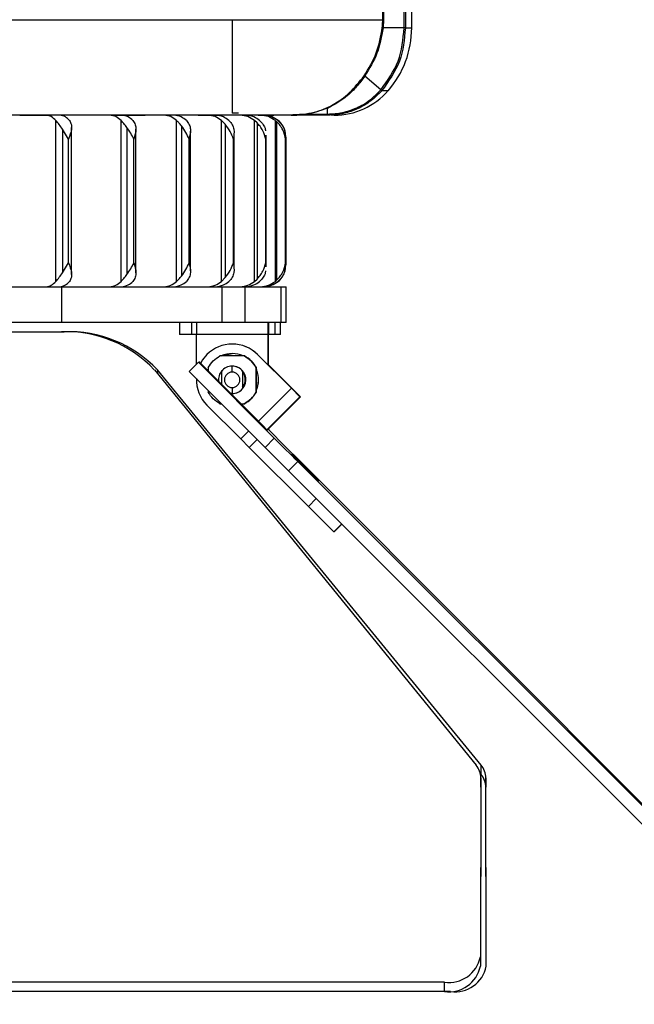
# Model space of a CAD drawing. Header units: millimetres. Extents: x -186 to 167, y -17 to 277.
# Tile 3 of 44: x -54 to -3, y -16 to 67. Entities that reach past the tile are written whole.
import ezdxf

# ---------------------------------------------------------------- set-up
doc = ezdxf.new("R2010")
doc.units = ezdxf.units.MM
doc.header["$PDSIZE"] = -1

msp = doc.modelspace()

# ---------------------------------------------------------------- linework, layer by layer
at = {"color": 7, "linetype": 'Continuous', "lineweight": 25}
for p, q in [((-22.05, 66.071), (-22.05, 101.569)), ((-21.943, 101.642), (-21.943, 66.071)), ((-21.413, 66.071), (-21.413, 101.638)), ((-23.842, 66.758), (-23.842, 100.552)), ((-23.78, 100.552), (-23.78, 66.758)), ((-147.097, 66.758), (-23.78, 66.758)), ((-22.05, 66.071), (-23.816, 66.071)), ((-21.943, 66.071), (-21.465, 66.071)), ((-24.006, 60.877), (-25.334, 62.039)), ((-23.918, 60.817), (-23.381, 60.817)), ((-52.171, 58.758), (-61.603, 58.758)), ((-54.239, 58.763), (-52.404, 58.763)), ((-46.333, 58.758), (-51.931, 58.758)), ((-44.188, 58.758), (-46.329, 58.758)), ((-45.551, 58.763), (-44.031, 58.763)), ((-37.857, 58.758), (-43.722, 58.758)), ((-38.605, 58.763), (-37.468, 58.763)), ((-33.897, 58.758), (-37.335, 58.758)), ((-33.705, 58.763), (-33, 58.763)), ((-28.474, 58.758), (-33.049, 58.758)), ((-30.272, 58.855), (-31.357, 58.799)), ((-30.272, 58.855), (-28.475, 58.855)), ((-28.475, 58.855), (-28.477, 59.315)), ((-27.905, 58.758), (-28.192, 58.758)), ((-51.209, 44.851), (-51.209, 58.315)), ((-49.891, 45.436), (-49.891, 57.73)), ((-45.748, 44.851), (-45.748, 58.315)), ((-45.257, 57.736), (-45.257, 45.429)), ((-41.094, 44.851), (-41.094, 58.315)), ((-40.689, 57.874), (-40.689, 45.291)), ((-37.031, 58.002), (-37.343, 58.315)), ((-37.343, 44.851), (-37.343, 58.315)), ((-37.031, 58.002), (-37.031, 45.164)), ((-34.57, 44.851), (-34.57, 58.315)), ((-34.359, 58.118), (-34.57, 58.315)), ((-34.359, 58.118), (-34.359, 45.047)), ((-32.832, 44.851), (-32.832, 58.315)), ((-32.725, 58.222), (-32.725, 44.943)), ((-50.151, 56.758), (-50.643, 57.589)), ((-50.643, 57.589), (-50.643, 45.576)), ((-44.505, 45.575), (-44.505, 57.591)), ((-39.937, 45.736), (-39.937, 57.43)), ((-36.28, 45.904), (-36.28, 57.262)), ((-33.652, 57.092), (-33.638, 56.758)), ((-33.607, 46.074), (-33.607, 57.092)), ((-31.974, 46.242), (-31.974, 56.924)), ((-31.936, 46.247), (-31.936, 56.918)), ((-50.151, 46.408), (-50.151, 56.758)), ((-44.69, 46.408), (-44.69, 56.758)), ((-40.057, 46.408), (-40.057, 56.758)), ((-36.348, 46.408), (-36.348, 56.758)), ((-33.638, 46.408), (-33.638, 56.758)), ((-31.982, 46.408), (-31.982, 56.758)), ((-50.643, 45.576), (-50.151, 46.408)), ((-33.638, 46.408), (-33.652, 46.074)), ((-37.343, 44.851), (-37.031, 45.164)), ((-34.57, 44.851), (-34.359, 45.047)), ((-69.873, 44.408), (-31.913, 44.408)), ((-50.702, 41.408), (-50.702, 44.408)), ((-37.314, 44.408), (-37.314, 41.408)), ((-35.356, 41.408), (-35.356, 44.408)), ((-32.375, 44.408), (-32.375, 41.408)), ((-31.913, 41.408), (-31.913, 44.408)), ((-31.913, 41.408), (-138.913, 41.408)), ((-40.862, 41.408), (-40.862, 40.408)), ((-39.864, 41.408), (-39.864, 40.408)), ((-39.433, 41.408), (-39.435, 40.408)), ((-33.433, 41.408), (-33.435, 40.408)), ((-33.433, 37.848), (-33.433, 41.408)), ((-33.375, 40.408), (-33.375, 41.408)), ((-32.878, 41.408), (-32.878, 40.408)), ((-32.411, 40.408), (-32.411, 41.408)), ((-72.532, 40.628), (-50.512, 40.628)), ((-50.512, 40.626), (-50.512, 40.628)), ((-33.435, 40.408), (-40.862, 40.408)), ((-39.435, 37.916), (-39.435, 40.408)), ((-33.435, 37.85), (-33.435, 40.408)), ((-32.411, 40.408), (-33.433, 40.408)), ((-33.43, 37.845), (-33.43, 40.408)), ((-33.396, 37.811), (-33.396, 40.408)), ((-33.393, 37.808), (-33.393, 40.408)), ((-33.391, 37.806), (-33.391, 40.408)), ((-36.435, 39.608), (-36.438, 39.608)), ((-36.439, 38.808), (-36.44, 38.808)), ((-40.036, 37.315), (-39.258, 38.093)), ((-39.258, 38.093), (-32.917, 31.729)), ((-39.258, 38.093), (-39.213, 38.093)), ((-37.794, 36.678), (-39.213, 38.093)), ((-35.41, 38.608), (-37.476, 38.608)), ((-34.314, 38.729), (-34.316, 38.729)), ((-31.488, 35.901), (-34.316, 38.729)), ((-34.314, 38.729), (-31.485, 35.901)), ((-42.964, 37.446), (-16.024, 4.351)), ((-42.71, 37.446), (-42.711, 37.135)), ((-15.606, 4.351), (-42.71, 37.446)), ((-40.036, 37.315), (-33.695, 30.951)), ((-38.446, 37.638), (-38.446, 37.33)), ((-36.488, 37.757), (-36.446, 37.758)), ((-36.449, 37.253), (-36.447, 37.753)), ((-36.446, 37.753), (-36.447, 37.753)), ((-36.446, 37.753), (-36.446, 37.758)), ((-35.547, 37.316), (-35.545, 37.316)), ((-34.446, 35.577), (-34.446, 37.638)), ((-34.446, 37.638), (-34.441, 37.638)), ((-34.441, 37.638), (-34.441, 35.577)), ((-34.406, 37.448), (-34.441, 37.527)), ((-34.441, 37.525), (-34.407, 37.448)), ((-34.407, 37.448), (-34.406, 37.448)), ((-31.438, 35.901), (-33.391, 37.853)), ((-33.391, 37.85), (-31.441, 35.901)), ((-37.794, 36.678), (-34.965, 33.85)), ((-38.446, 35.709), (-38.446, 35.577)), ((-36.446, 35.458), (-36.581, 35.466)), ((-36.449, 35.963), (-36.447, 35.463)), ((-36.446, 35.463), (-36.447, 35.463)), ((-36.446, 35.463), (-36.446, 35.458)), ((-35.546, 35.9), (-35.547, 35.9)), ((-34.441, 35.577), (-34.446, 35.577)), ((-34.252, 33.137), (-31.488, 35.901)), ((-31.488, 35.901), (-30.778, 35.193)), ((-31.441, 35.901), (-31.485, 35.901)), ((-30.734, 35.193), (-31.438, 35.901)), ((-30.778, 35.193), (-33.536, 32.436)), ((-33.492, 32.436), (-30.734, 35.193)), ((-30.734, 35.193), (-30.778, 35.193)), ((-35.73, 31.658), (-38.559, 34.486)), ((-37.476, 34.608), (-37.347, 34.608)), ((-35.723, 34.608), (-35.41, 34.608)), ((-34.965, 33.85), (-33.546, 32.436)), ((-35.73, 31.658), (-35.066, 32.323)), ((-33.546, 32.436), (-33.492, 32.436)), ((-35.73, 31.658), (-35.021, 30.951)), ((-34.358, 31.614), (-35.021, 30.951)), ((-34.356, 31.612), (-35.017, 30.951)), ((-33.695, 30.951), (-32.917, 31.729)), ((-35.021, 30.951), (-35.017, 30.951)), ((-30.067, 26.001), (-35.017, 30.951)), ((-33.695, 30.951), (-31.727, 28.984)), ((-30.949, 29.762), (-31.727, 28.984)), ((13.752, -14.889), (-30.949, 29.762)), ((-30.731, 29.762), (13.869, -14.889)), ((12.974, -15.667), (-31.727, 28.984)), ((-30.337, 29.254), (-30.341, 29.25)), ((-30.319, 29.254), (-30.323, 29.25)), ((-30.067, 26.001), (-29.404, 26.664)), ((-30.067, 26.001), (-27.939, 23.88)), ((-27.278, 24.54), (-27.939, 23.88)), ((-27.917, 23.88), (-27.267, 24.529)), ((-27.917, 23.88), (-27.939, 23.88)), ((-15.608, 3.573), (-15.606, 4.351)), ((-15.608, 3.573), (-15.665, 3.643)), ((-15.624, 3.29), (-15.661, -11.698)), ((-15.623, 2.512), (-15.66, -12.476)), ((-15.623, 2.512), (-15.624, 3.29)), ((-15.201, 3.29), (-15.203, 2.512)), ((-15.166, -12.476), (-15.203, 2.512)), ((-15.164, -11.698), (-15.201, 3.29)), ((-15.661, -11.698), (-15.66, -12.476)), ((-15.166, -12.476), (-15.164, -11.698)), ((-18.667, -13.819), (-152.666, -13.819)), ((-18.665, -14.597), (-18.667, -13.819)), ((-18.161, -14.597), (-152.664, -14.597))]:
    msp.add_line(p, q, dxfattribs=at)
at = {"color": 7, "linetype": 'Continuous'}
for p, q in [((-36.413, 58.958), (-36.413, 66.693)), ((-36.413, 58.958), (-35.925, 58.958)), ((-39.171, 38.093), (-39.161, 38.093)), ((-39.171, 38.093), (-33.701, 32.623))]:
    msp.add_line(p, q, dxfattribs=at)
at = {"color": 7, "linetype": 'Continuous', "lineweight": 25, "flags": 128}
for points in [[(-37.356, 38.608), (-37.281, 38.64), (-36.439, 38.808)], [(-38.559, 38.729), (-38.932, 38.274), (-39.103, 37.985)], [(-38.499, 37.383), (-38.472, 37.451), (-38.446, 37.513)], [(-38.498, 37.382), (-38.472, 37.45), (-38.462, 37.474)], [(-36.447, 35.463), (-36.577, 35.47), (-36.586, 35.471)], [(-35.524, 34.608), (-35.6, 34.574), (-35.664, 34.549)], [(-35.664, 34.549), (-35.599, 34.574), (-35.523, 34.608)], [(-30.731, 29.762), (-32.031, 31.063), (-33.362, 32.394), (-33.448, 32.48)], [(-32.917, 31.729), (-32.667, 31.479), (-32.417, 31.229), (-32.169, 30.981), (-31.921, 30.733), (-31.675, 30.487), (-31.431, 30.243), (-31.189, 30.001), (-30.949, 29.762)], [(-30.345, 29.254), (-30.778, 29.687), (-31.144, 30.054), (-31.388, 30.299), (-31.472, 30.385), (-31.385, 30.299), (-31.138, 30.054), (-30.77, 29.687), (-30.337, 29.254)], [(-30.327, 29.254), (-30.759, 29.687), (-31.125, 30.054), (-31.369, 30.299), (-31.454, 30.385), (-31.366, 30.299), (-31.12, 30.054), (-30.752, 29.687), (-30.319, 29.254)], [(-30.337, 29.254), (-29.904, 28.821), (-29.538, 28.454), (-29.294, 28.209), (-29.21, 28.122), (-29.297, 28.209), (-29.544, 28.454), (-29.912, 28.821), (-30.345, 29.254)], [(-30.319, 29.254), (-29.886, 28.821), (-29.52, 28.454), (-29.276, 28.209), (-29.191, 28.122), (-29.279, 28.209), (-29.525, 28.454), (-29.893, 28.821), (-30.327, 29.254)]]:
    msp.add_lwpolyline(points, dxfattribs=at)
at = {"color": 7, "linetype": 'Continuous', "lineweight": 25}
for centre, radius, start, end in [((-29.413, 66.071), 8, 318.9396, 0), ((-27.905, 64.758), 6, 270, 318.9396), ((-23.242, 61.756), 1.157, 229.01993, 234.27788), ((-28.196, 58.844), 0.27, 177.48756, 198.51252), ((-50.323, 30.556), 10.081, 43.11504, 92.42909), ((-50.09, 30.506), 10.131, 43.23849, 92.38644), ((-36.438, 36.608), 3, 44.99988, 135.00012), ((-36.435, 36.608), 3, 44.99989, 89.99998), ((-36.44, 36.608), 2.2, 65.37995, 114.62005), ((-36.439, 36.608), 2.2, 65.37995, 90), ((-36.446, 36.608), 1.15, 137.90217, 186.75773), ((-36.447, 36.608), 1.145, 90.00002, 141.8158), ((-36.449, 36.608), 0.645, 90.00014, 269.99986), ((-36.449, 36.608), 0.645, 270.00014, 89.99986), ((-36.447, 36.608), 1.145, 38.1842, 89.99998), ((-36.446, 36.608), 1.15, 83.8843, 90), ((-36.446, 36.608), 1.15, 270.00015, 83.88419), ((-36.44, 36.608), 2.2, 335.35696, 22.44822), ((-36.439, 36.608), 2.2, 335.28769, 22.44822), ((-36.438, 36.608), 3, 177.6758, 224.99989), ((-36.447, 36.608), 1.145, 270.00002, 321.8158), ((-17.297, 3.266), 1.673, 0.82876, 40.43077), ((-16.882, 3.257), 1.681, 1.1382, 40.61592), ((-16.884, 2.479), 1.681, 1.1382, 40.61592), ((-18.293, -11.16), 2.686, 261.99275, 348.44204), ((-18.291, -11.937), 2.686, 261.99275, 348.44204), ((-17.785, -11.953), 2.67, 261.90836, 348.71496)]:
    msp.add_arc(centre, radius, start, end, dxfattribs=at)
for points, knots in [([(-25.397, 62.059), (-25.018, 62.681), (-24.254, 63.929), (-24.004, 65.372), (-23.878, 66.096)], [0, 0, 0, 0, 0.497857, 1, 1, 1, 1]), ([(-23.816, 66.071), (-23.943, 65.351), (-24.197, 63.911), (-24.955, 62.662), (-25.334, 62.039)], [0, 0, 0, 0, 0.500523, 1, 1, 1, 1]), ([(-24.001, 60.882), (-23.441, 61.658), (-22.319, 63.21), (-22.14, 65.117), (-22.05, 66.071)], [0, 0, 0, 0, 0.499783, 1, 1, 1, 1]), ([(-21.943, 66.071), (-22.032, 65.114), (-22.212, 63.183), (-23.346, 61.61), (-23.918, 60.817)], [0, 0, 0, 0, 0.495884, 1, 1, 1, 1]), ([(-23.878, 66.096), (-23.866, 66.219), (-23.846, 66.438), (-23.843, 66.66), (-23.842, 66.758)], [0, 0, 0, 0, 0.559889, 1, 1, 1, 1]), ([(-23.816, 66.071), (-23.831, 66.076), (-23.861, 66.084), (-23.872, 66.092), (-23.878, 66.096)], [0, 0, 0, 0, 0.500004, 1, 1, 1, 1]), ([(-23.78, 66.758), (-23.782, 66.629), (-23.785, 66.399), (-23.807, 66.171), (-23.816, 66.071)], [0, 0, 0, 0, 0.559895, 1, 1, 1, 1]), ([(-31.506, 58.758), (-31.189, 58.769), (-30.54, 58.791), (-29.31, 59.035), (-28.016, 59.572), (-26.59, 60.569), (-25.795, 61.562), (-25.397, 62.059)], [0, 0, 0, 0, 0.122676, 0.2506, 0.500254, 0.750018, 1, 1, 1, 1]), ([(-25.334, 62.039), (-25.559, 61.74), (-26.009, 61.142), (-27.024, 60.136), (-27.895, 59.644), (-28.477, 59.315)], [0, 0, 0, 0, 0.248472, 0.497414, 1, 1, 1, 1]), ([(-25.334, 62.039), (-25.349, 62.045), (-25.377, 62.058), (-25.391, 62.059), (-25.397, 62.059)], [0, 0, 0, 0, 0.500001, 1, 1, 1, 1]), ([(-28.466, 58.855), (-28.045, 58.881), (-27.204, 58.933), (-26.003, 59.348), (-24.898, 59.976), (-24.304, 60.576), (-24.006, 60.877)], [0, 0, 0, 0, 0.2502482, 0.4996085, 0.7492476, 1, 1, 1, 1]), ([(-23.922, 60.812), (-24.213, 60.517), (-24.815, 59.906), (-25.903, 59.282), (-27.132, 58.845), (-27.986, 58.788), (-28.452, 58.758)], [0, 0, 0, 0, 0.242093, 0.500473, 0.727595, 1, 1, 1, 1]), ([(-24.006, 60.877), (-24.006, 60.877), (-24.006, 60.877), (-24.006, 60.877), (-24.006, 60.877), (-24.006, 60.877), (-24.006, 60.877), (-24.006, 60.877), (-24.005, 60.878), (-24.005, 60.879), (-24.003, 60.88), (-24.002, 60.882), (-24.001, 60.882)], [0, 0, 0, 0, 0.0062227, 0.0119764, 0.0177307, 0.0312944, 0.0555153, 0.0987668, 0.1760017, 0.3139211, 0.5602059, 1, 1, 1, 1]), ([(-24.006, 60.877), (-23.985, 60.86), (-23.943, 60.826), (-23.929, 60.817), (-23.922, 60.812)], [0, 0, 0, 0, 0.500009, 1, 1, 1, 1]), ([(-23.918, 60.817), (-23.919, 60.816), (-23.92, 60.814), (-23.921, 60.813), (-23.922, 60.812)], [0, 0, 0, 0, 0.559999, 1, 1, 1, 1]), ([(-52.404, 58.763), (-52.292, 58.762), (-52.07, 58.761), (-51.977, 58.759), (-51.931, 58.758)], [0, 0, 0, 0, 0.499974, 1, 1, 1, 1]), ([(-51.931, 58.758), (-51.907, 58.758), (-51.865, 58.758), (-52.077, 58.758), (-52.171, 58.758)], [0, 0, 0, 0, 0.559274, 1, 1, 1, 1]), ([(-51.209, 58.315), (-51.333, 58.442), (-51.582, 58.697), (-51.88, 58.738), (-52.029, 58.758)], [0, 0, 0, 0, 0.5, 1, 1, 1, 1]), ([(-51.002, 58.758), (-51.117, 58.758), (-51.346, 58.758), (-51.346, 58.758), (-51.346, 58.758)], [0, 0, 0, 0, 0.500444, 1, 1, 1, 1]), ([(-50.073, 58.315), (-50.181, 58.428), (-50.426, 58.687), (-50.725, 58.732), (-50.893, 58.758)], [0, 0, 0, 0, 0.43833, 1, 1, 1, 1]), ([(-45.748, 58.315), (-45.891, 58.442), (-46.178, 58.697), (-46.522, 58.738), (-46.695, 58.758)], [0, 0, 0, 0, 0.5, 1, 1, 1, 1]), ([(-46.333, 58.758), (-46.185, 58.759), (-45.89, 58.761), (-45.664, 58.762), (-45.551, 58.763)], [0, 0, 0, 0, 0.50023, 1, 1, 1, 1]), ([(-44.763, 58.315), (-44.887, 58.428), (-45.171, 58.687), (-45.516, 58.732), (-45.709, 58.758)], [0, 0, 0, 0, 0.4383299, 1, 1, 1, 1]), ([(-43.722, 58.758), (-43.745, 58.758), (-43.787, 58.758), (-44.065, 58.758), (-44.188, 58.758)], [0, 0, 0, 0, 0.559274, 1, 1, 1, 1]), ([(-44.031, 58.763), (-43.944, 58.762), (-43.768, 58.761), (-43.737, 58.759), (-43.722, 58.758)], [0, 0, 0, 0, 0.499974, 1, 1, 1, 1]), ([(-41.094, 58.315), (-41.254, 58.442), (-41.574, 58.697), (-41.957, 58.738), (-42.149, 58.758)], [0, 0, 0, 0, 0.5, 1, 1, 1, 1]), ([(-40.28, 58.315), (-40.419, 58.428), (-40.735, 58.687), (-41.119, 58.732), (-41.335, 58.758)], [0, 0, 0, 0, 0.43833, 1, 1, 1, 1]), ([(-39.289, 58.758), (-39.151, 58.759), (-38.874, 58.761), (-38.695, 58.762), (-38.605, 58.763)], [0, 0, 0, 0, 0.50023, 1, 1, 1, 1]), ([(-37.343, 58.315), (-37.516, 58.442), (-37.861, 58.697), (-38.276, 58.738), (-38.484, 58.758)], [0, 0, 0, 0, 0.5, 1, 1, 1, 1]), ([(-37.335, 58.758), (-37.404, 58.758), (-37.528, 58.758), (-37.86, 58.758), (-38.006, 58.758)], [0, 0, 0, 0, 0.559274, 1, 1, 1, 1]), ([(-36.716, 58.315), (-36.866, 58.428), (-37.209, 58.687), (-37.624, 58.732), (-37.857, 58.758)], [0, 0, 0, 0, 0.43833, 1, 1, 1, 1]), ([(-37.468, 58.763), (-37.407, 58.762), (-37.287, 58.761), (-37.319, 58.759), (-37.335, 58.758)], [0, 0, 0, 0, 0.499974, 1, 1, 1, 1]), ([(-34.57, 58.315), (-34.752, 58.442), (-35.117, 58.697), (-35.555, 58.738), (-35.774, 58.758)], [0, 0, 0, 0, 0.5, 1, 1, 1, 1]), ([(-34.144, 58.315), (-34.302, 58.428), (-34.663, 58.687), (-35.101, 58.732), (-35.348, 58.758)], [0, 0, 0, 0, 0.43833, 1, 1, 1, 1]), ([(-34.261, 58.758), (-34.138, 58.759), (-33.893, 58.761), (-33.767, 58.762), (-33.705, 58.763)], [0, 0, 0, 0, 0.5002297, 1, 1, 1, 1]), ([(-32.832, 58.315), (-33.02, 58.442), (-33.397, 58.697), (-33.849, 58.738), (-34.074, 58.758)], [0, 0, 0, 0, 0.5, 1, 1, 1, 1]), ([(-33.049, 58.758), (-33.162, 58.758), (-33.363, 58.758), (-33.733, 58.758), (-33.897, 58.758)], [0, 0, 0, 0, 0.559274, 1, 1, 1, 1]), ([(-32.615, 58.315), (-32.778, 58.428), (-33.151, 58.687), (-33.603, 58.732), (-33.857, 58.758)], [0, 0, 0, 0, 0.43833, 1, 1, 1, 1]), ([(-32.581, 58.315), (-32.77, 58.442), (-33.147, 58.697), (-33.598, 58.738), (-33.824, 58.758)], [0, 0, 0, 0, 0.5000001, 1, 1, 1, 1]), ([(-33, 58.763), (-32.969, 58.762), (-32.908, 58.761), (-33.002, 58.759), (-33.049, 58.758)], [0, 0, 0, 0, 0.499974, 1, 1, 1, 1]), ([(-28.477, 59.315), (-28.477, 59.315), (-28.477, 59.316), (-28.478, 59.317), (-28.479, 59.318), (-28.481, 59.318), (-28.489, 59.319), (-28.811, 59.263), (-29.329, 59.02), (-29.955, 58.911), (-30.272, 58.855)], [0, 0, 0, 0, 0.001168, 0.001714, 0.002263, 0.003458, 0.004905, 0.014369, 0.500361, 1, 1, 1, 1]), ([(-28.475, 58.855), (-28.475, 58.855), (-28.475, 58.855), (-28.475, 58.855), (-28.475, 58.855), (-28.475, 58.855), (-28.475, 58.855), (-28.475, 58.855), (-28.474, 58.855), (-28.471, 58.855), (-28.468, 58.855), (-28.466, 58.855)], [0, 0, 0, 0, 0.009782, 0.011829, 0.013222, 0.016572, 0.019822, 0.024929, 0.071361, 0.257089, 1, 1, 1, 1]), ([(-28.452, 58.758), (-28.456, 58.758), (-28.464, 58.758), (-28.471, 58.758), (-28.474, 58.758)], [0, 0, 0, 0, 0.55997, 1, 1, 1, 1]), ([(-50.643, 57.589), (-50.74, 57.721), (-50.934, 57.984), (-51.117, 58.204), (-51.209, 58.315)], [0, 0, 0, 0, 0.4999, 1, 1, 1, 1]), ([(-50.073, 58.315), (-50.009, 58.203), (-49.881, 57.979), (-49.882, 57.452), (-50.043, 57.035), (-50.151, 56.758)], [0, 0, 0, 0, 0.250861, 0.501307, 1, 1, 1, 1]), ([(-45.257, 57.736), (-45.346, 57.85), (-45.51, 58.058), (-45.673, 58.234), (-45.748, 58.315)], [0, 0, 0, 0, 0.541892, 1, 1, 1, 1]), ([(-44.69, 56.758), (-44.765, 56.924), (-44.917, 57.257), (-45.144, 57.577), (-45.257, 57.736)], [0, 0, 0, 0, 0.499709, 1, 1, 1, 1]), ([(-44.763, 58.315), (-44.685, 58.203), (-44.53, 57.979), (-44.471, 57.452), (-44.602, 57.035), (-44.69, 56.758)], [0, 0, 0, 0, 0.250861, 0.501307, 1, 1, 1, 1]), ([(-40.689, 57.874), (-40.76, 57.958), (-40.892, 58.116), (-41.03, 58.251), (-41.094, 58.315)], [0, 0, 0, 0, 0.532249, 1, 1, 1, 1]), ([(-40.057, 56.758), (-40.133, 56.949), (-40.285, 57.332), (-40.554, 57.694), (-40.689, 57.874)], [0, 0, 0, 0, 0.499921, 1, 1, 1, 1]), ([(-40.28, 58.315), (-40.19, 58.203), (-40.01, 57.979), (-39.895, 57.452), (-39.992, 57.035), (-40.057, 56.758)], [0, 0, 0, 0, 0.250861, 0.501307, 1, 1, 1, 1]), ([(-36.348, 56.758), (-36.42, 56.973), (-36.563, 57.404), (-36.875, 57.803), (-37.031, 58.002)], [0, 0, 0, 0, 0.500151, 1, 1, 1, 1]), ([(-36.716, 58.315), (-36.616, 58.203), (-36.415, 57.979), (-36.244, 57.452), (-36.307, 57.035), (-36.348, 56.758)], [0, 0, 0, 0, 0.250861, 0.501307, 1, 1, 1, 1]), ([(-33.638, 56.758), (-33.702, 56.995), (-33.802, 57.361), (-34.09, 57.817), (-34.275, 58.024), (-34.359, 58.118)], [0, 0, 0, 0, 0.499301, 0.77298, 1, 1, 1, 1]), ([(-34.144, 58.315), (-34.037, 58.203), (-33.824, 57.979), (-33.666, 57.673), (-33.666, 57.488), (-33.666, 57.442)], [0, 0, 0, 0, 0.428326, 0.855943, 1, 1, 1, 1]), ([(-32.725, 58.222), (-32.745, 58.24), (-32.78, 58.272), (-32.816, 58.302), (-32.832, 58.315)], [0, 0, 0, 0, 0.559591, 1, 1, 1, 1]), ([(-31.982, 56.758), (-32.033, 57.016), (-32.109, 57.403), (-32.409, 57.896), (-32.62, 58.113), (-32.725, 58.222)], [0, 0, 0, 0, 0.499267, 0.749427, 1, 1, 1, 1]), ([(-32.615, 58.315), (-32.5, 58.203), (-32.269, 57.979), (-32.001, 57.452), (-31.989, 57.035), (-31.982, 56.758)], [0, 0, 0, 0, 0.250861, 0.501307, 1, 1, 1, 1]), ([(-31.965, 56.918), (-31.973, 57.141), (-31.987, 57.504), (-32.236, 57.98), (-32.466, 58.203), (-32.581, 58.315)], [0, 0, 0, 0, 0.4450161, 0.7224499, 1, 1, 1, 1]), ([(-50.151, 46.408), (-50.043, 46.13), (-49.881, 45.713), (-49.881, 45.186), (-50.009, 44.962), (-50.073, 44.851)], [0, 0, 0, 0, 0.498883, 0.749389, 1, 1, 1, 1]), ([(-45.257, 45.429), (-45.144, 45.588), (-44.917, 45.908), (-44.765, 46.241), (-44.69, 46.408)], [0, 0, 0, 0, 0.499535, 1, 1, 1, 1]), ([(-44.69, 46.408), (-44.602, 46.13), (-44.471, 45.713), (-44.53, 45.186), (-44.685, 44.962), (-44.763, 44.851)], [0, 0, 0, 0, 0.498883, 0.749389, 1, 1, 1, 1]), ([(-40.689, 45.291), (-40.555, 45.472), (-40.285, 45.833), (-40.133, 46.216), (-40.057, 46.408)], [0, 0, 0, 0, 0.499635, 1, 1, 1, 1]), ([(-40.057, 46.408), (-39.992, 46.13), (-39.895, 45.713), (-40.01, 45.186), (-40.19, 44.962), (-40.28, 44.851)], [0, 0, 0, 0, 0.498883, 0.749389, 1, 1, 1, 1]), ([(-37.031, 45.164), (-36.875, 45.363), (-36.563, 45.761), (-36.42, 46.192), (-36.348, 46.408)], [0, 0, 0, 0, 0.4996438, 1, 1, 1, 1]), ([(-36.348, 46.408), (-36.307, 46.13), (-36.244, 45.713), (-36.415, 45.186), (-36.616, 44.962), (-36.716, 44.851)], [0, 0, 0, 0, 0.498883, 0.749389, 1, 1, 1, 1]), ([(-34.359, 45.047), (-34.275, 45.142), (-34.089, 45.349), (-33.802, 45.804), (-33.702, 46.171), (-33.638, 46.408)], [0, 0, 0, 0, 0.2272612, 0.5013251, 1, 1, 1, 1]), ([(-32.725, 44.943), (-32.62, 45.052), (-32.409, 45.27), (-32.109, 45.763), (-32.032, 46.15), (-31.982, 46.408)], [0, 0, 0, 0, 0.250705, 0.501338, 1, 1, 1, 1]), ([(-31.982, 46.408), (-31.989, 46.13), (-32.001, 45.713), (-32.269, 45.186), (-32.5, 44.962), (-32.615, 44.851)], [0, 0, 0, 0, 0.498883, 0.749389, 1, 1, 1, 1]), ([(-32.581, 44.851), (-32.466, 44.963), (-32.236, 45.186), (-31.987, 45.661), (-31.973, 46.024), (-31.965, 46.247)], [0, 0, 0, 0, 0.277829, 0.555198, 1, 1, 1, 1]), ([(-51.209, 44.851), (-51.117, 44.961), (-50.934, 45.182), (-50.74, 45.445), (-50.643, 45.576)], [0, 0, 0, 0, 0.500466, 1, 1, 1, 1]), ([(-45.748, 44.851), (-45.673, 44.931), (-45.51, 45.107), (-45.346, 45.316), (-45.257, 45.429)], [0, 0, 0, 0, 0.458108, 1, 1, 1, 1]), ([(-33.666, 45.724), (-33.666, 45.677), (-33.666, 45.492), (-33.824, 45.187), (-34.037, 44.963), (-34.144, 44.851)], [0, 0, 0, 0, 0.144394, 0.572108, 1, 1, 1, 1]), ([(-52.029, 44.408), (-51.88, 44.428), (-51.582, 44.468), (-51.333, 44.723), (-51.209, 44.851)], [0, 0, 0, 0, 0.49896, 1, 1, 1, 1]), ([(-50.893, 44.408), (-50.725, 44.433), (-50.426, 44.479), (-50.181, 44.737), (-50.073, 44.851)], [0, 0, 0, 0, 0.56167, 1, 1, 1, 1]), ([(-46.695, 44.408), (-46.523, 44.428), (-46.179, 44.468), (-45.892, 44.723), (-45.748, 44.851)], [0, 0, 0, 0, 0.49896, 1, 1, 1, 1]), ([(-45.709, 44.408), (-45.516, 44.433), (-45.171, 44.479), (-44.887, 44.737), (-44.763, 44.851)], [0, 0, 0, 0, 0.56167, 1, 1, 1, 1]), ([(-42.149, 44.408), (-41.957, 44.428), (-41.574, 44.468), (-41.254, 44.723), (-41.094, 44.851)], [0, 0, 0, 0, 0.49896, 1, 1, 1, 1]), ([(-41.335, 44.408), (-41.119, 44.433), (-40.735, 44.479), (-40.419, 44.737), (-40.28, 44.851)], [0, 0, 0, 0, 0.56167, 1, 1, 1, 1]), ([(-41.094, 44.851), (-41.03, 44.914), (-40.892, 45.049), (-40.76, 45.207), (-40.689, 45.291)], [0, 0, 0, 0, 0.467751, 1, 1, 1, 1]), ([(-38.484, 44.408), (-38.277, 44.428), (-37.862, 44.468), (-37.516, 44.723), (-37.343, 44.851)], [0, 0, 0, 0, 0.49896, 1, 1, 1, 1]), ([(-37.857, 44.408), (-37.624, 44.433), (-37.209, 44.479), (-36.866, 44.737), (-36.716, 44.851)], [0, 0, 0, 0, 0.56167, 1, 1, 1, 1]), ([(-35.774, 44.408), (-35.555, 44.428), (-35.118, 44.468), (-34.753, 44.723), (-34.57, 44.851)], [0, 0, 0, 0, 0.49896, 1, 1, 1, 1]), ([(-35.348, 44.408), (-35.101, 44.433), (-34.663, 44.479), (-34.302, 44.737), (-34.144, 44.851)], [0, 0, 0, 0, 0.5616701, 1, 1, 1, 1]), ([(-34.074, 44.408), (-33.849, 44.428), (-33.397, 44.468), (-33.021, 44.723), (-32.832, 44.851)], [0, 0, 0, 0, 0.49896, 1, 1, 1, 1]), ([(-33.857, 44.408), (-33.603, 44.433), (-33.151, 44.479), (-32.778, 44.737), (-32.615, 44.851)], [0, 0, 0, 0, 0.56167, 1, 1, 1, 1]), ([(-33.824, 44.408), (-33.599, 44.428), (-33.147, 44.468), (-32.77, 44.723), (-32.581, 44.851)], [0, 0, 0, 0, 0.49896, 1, 1, 1, 1]), ([(-32.832, 44.851), (-32.812, 44.868), (-32.776, 44.897), (-32.741, 44.929), (-32.725, 44.943)], [0, 0, 0, 0, 0.561453, 1, 1, 1, 1]), ([(-37.347, 37.316), (-37.348, 37.206), (-37.348, 36.987), (-37.348, 36.609), (-37.348, 36.321), (-37.348, 36.183), (-37.348, 36.157)], [0, 0, 0, 0, 0.30901, 0.617741, 0.925948, 1, 1, 1, 1]), ([(-35.591, 36.002), (-35.548, 36.052), (-35.415, 36.206), (-35.338, 36.551), (-35.365, 36.963), (-35.508, 37.192), (-35.577, 37.303)], [0, 0, 0, 0, 0.139979, 0.430801, 0.725731, 1, 1, 1, 1]), ([(-35.547, 35.9), (-35.548, 36.009), (-35.548, 36.228), (-35.548, 36.608), (-35.548, 36.987), (-35.548, 37.206), (-35.547, 37.316)], [0, 0, 0, 0, 0.2501427, 0.5000596, 0.7495522, 1, 1, 1, 1])]:
    msp.add_open_spline(points, degree=3, knots=knots, dxfattribs=at)
for points in [[(-21.943, 66.071), (-21.952, 66.071), (-21.97, 66.071), (-22.024, 66.071), (-22.05, 66.071)], [(-28.475, 58.855), (-28.475, 58.827), (-28.475, 58.771), (-28.475, 58.762), (-28.474, 58.758)], [(-38.446, 37.638), (-38.322, 37.838), (-38.074, 38.236), (-37.676, 38.484), (-37.476, 38.608)], [(-35.415, 38.608), (-35.216, 38.484), (-34.817, 38.236), (-34.569, 37.838), (-34.446, 37.638)], [(-34.441, 37.638), (-34.564, 37.838), (-34.812, 38.236), (-35.211, 38.484), (-35.41, 38.608)], [(-37.476, 34.608), (-37.676, 34.731), (-38.074, 34.979), (-38.322, 35.378), (-38.446, 35.577)], [(-34.446, 35.577), (-34.569, 35.378), (-34.817, 34.979), (-35.216, 34.731), (-35.415, 34.608)], [(-35.41, 34.608), (-35.211, 34.731), (-34.812, 34.979), (-34.564, 35.378), (-34.441, 35.577)]]:
    msp.add_open_spline(points, degree=3, dxfattribs=at)
at = {"color": 7, "linetype": 'Continuous'}
for p in [(-36.413, 58.958), (-39.171, 38.093)]:
    msp.add_point(p, dxfattribs=at)

doc.saveas('drawing.dxf')
